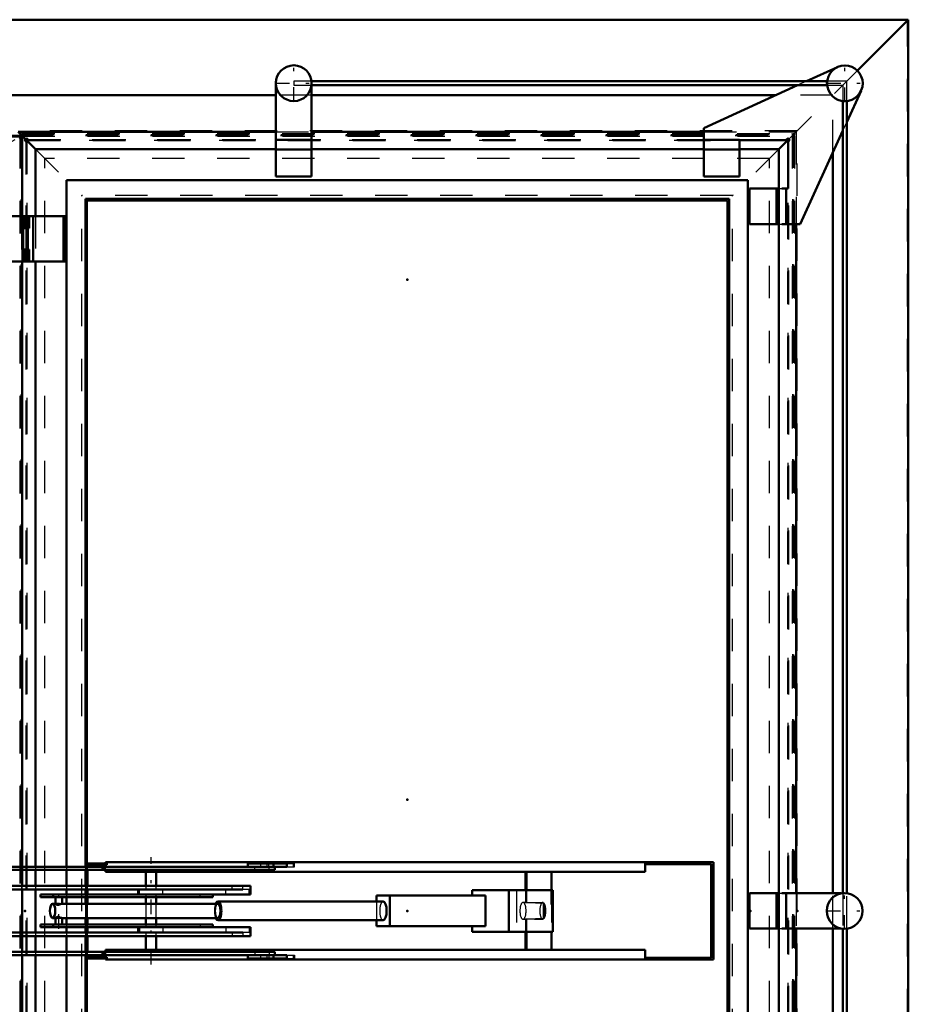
# Model space of a CAD drawing. Header units: millimetres. Extents: x 0 to 428, y 0 to 298.
# Tile 15 of 43: x 111 to 138, y 187 to 218. Entities that reach past the tile are written whole.
import ezdxf

# ---------------------------------------------------------------- set-up
doc = ezdxf.new("R2010")
doc.units = ezdxf.units.MM
doc.linetypes.add('Center', pattern=[1.5, 0.45, -0.5, 0.05, -0.5])
doc.linetypes.add('Dashed', pattern=[2, 1, -1])
for name, color, linetype, lineweight in [('am_0', 7, 'Continuous', 50), ('am_12', 3, 'Continuous', 25), ('am_3', 6, 'Dashed', 25), ('am_6', 2, 'Continuous', 35), ('am_7', 7, 'Center', 25), ('am_9', 7, 'Continuous', 50)]:
    doc.layers.add(name, color=color, linetype=linetype, lineweight=lineweight)

# ---------------------------------------------------------------- blocks, each defined once
blk = doc.blocks.new('76_FGS30012024025O110U_0_in_120240C2125Y1N4N_300Op0__1203')
at = {"layer": 'am_0'}
for p, q in [((102.923, 192.168), (102.923, 191.678)), ((103.423, 192.168), (102.923, 192.168)), ((103.423, 191.678), (103.423, 192.168)), ((113.409, 191.778), (112.788, 191.778)), ((113.36, 191.778), (113.36, 191.818)), ((132.069, 191.818), (113.36, 191.818)), ((113.364, 191.778), (113.364, 191.818)), ((113.409, 191.738), (113.409, 191.778)), ((117.741, 191.778), (118.94, 191.778)), ((117.741, 191.678), (117.741, 191.778)), ((118.537, 191.678), (118.537, 191.778)), ((118.94, 191.678), (118.94, 191.778)), ((129.966, 191.518), (129.966, 191.818)), ((131.424, 191.818), (131.424, 191.758)), ((131.429, 191.818), (131.429, 191.758)), ((132.069, 188.818), (132.069, 191.818)), ((102.773, 191.678), (102.773, 191.578)), ((102.773, 191.678), (118.94, 191.678)), ((102.773, 191.578), (118.579, 191.578)), ((102.923, 191.578), (102.923, 189.058)), ((103.392, 191.578), (103.392, 191.678)), ((103.423, 189.058), (103.423, 191.578)), ((109.181, 191.578), (109.181, 191.093)), ((109.501, 191.093), (109.501, 191.578)), ((112.812, 191.678), (112.812, 191.738)), ((112.812, 191.738), (113.409, 191.738)), ((112.812, 191.093), (112.812, 191.578)), ((113.271, 191.578), (113.271, 191.678)), ((113.36, 191.678), (113.36, 191.738)), ((113.36, 191.518), (113.36, 191.578)), ((113.36, 191.518), (129.966, 191.518)), ((113.364, 191.678), (113.364, 191.738)), ((113.364, 191.518), (113.364, 191.578)), ((114.605, 191.518), (114.605, 191.093)), ((114.925, 191.093), (114.925, 191.518)), ((118.579, 191.578), (118.579, 191.678)), ((126.293, 191.518), (126.293, 190.958)), ((126.321, 191.518), (126.321, 190.958)), ((127.09, 191.518), (127.09, 190.958)), ((129.966, 191.758), (132.009, 191.758)), ((131.999, 191.758), (131.999, 188.878)), ((132.009, 191.758), (132.009, 188.878)), ((107.775, 191.093), (117.826, 191.093)), ((107.775, 190.978), (107.775, 191.093)), ((107.775, 190.978), (117.59, 190.978)), ((107.94, 190.978), (107.94, 191.093)), ((108.469, 190.978), (108.469, 191.093)), ((109.181, 190.978), (109.181, 189.658)), ((109.501, 189.658), (109.501, 190.978)), ((112.812, 190.818), (112.812, 190.978)), ((114.365, 190.978), (114.365, 190.818)), ((117.826, 190.818), (117.826, 191.093)), ((124.652, 190.958), (127.134, 190.958)), ((124.652, 190.958), (124.652, 190.788)), ((125.776, 190.958), (125.776, 189.678)), ((127.134, 190.958), (127.134, 189.678)), ((111.365, 190.738), (111.365, 190.818)), ((111.365, 190.818), (117.826, 190.818)), ((111.365, 190.738), (116.667, 190.738)), ((111.755, 190.738), (111.755, 190.818)), ((111.827, 190.738), (111.827, 190.538)), ((112.027, 190.538), (112.027, 190.738)), ((112.812, 190.538), (112.812, 190.738)), ((114.605, 190.738), (114.605, 190.538)), ((114.925, 190.538), (114.925, 190.738)), ((116.667, 190.738), (116.667, 190.818)), ((121.909, 190.608), (116.823, 190.608)), ((121.707, 190.788), (125.056, 190.788)), ((121.707, 190.788), (121.707, 190.608)), ((122.111, 190.788), (122.111, 189.848)), ((125.056, 190.788), (125.056, 189.848)), ((111.853, 190.538), (111.736, 190.538)), ((116.823, 190.538), (112.026, 190.538)), ((111.736, 190.098), (111.854, 190.098)), ((111.827, 190.098), (111.827, 189.898)), ((112.026, 190.098), (116.823, 190.098)), ((112.027, 189.898), (112.027, 190.099)), ((112.812, 189.898), (112.812, 190.098)), ((114.605, 190.098), (114.605, 189.898)), ((114.925, 189.898), (114.925, 190.098)), ((116.823, 190.028), (121.909, 190.028)), ((121.707, 190.028), (121.707, 189.848)), ((107.792, 189.658), (107.792, 189.543)), ((107.792, 189.658), (117.592, 189.658)), ((107.958, 189.658), (107.958, 189.543)), ((108.489, 189.658), (108.489, 189.543)), ((111.365, 189.898), (116.667, 189.898)), ((111.365, 189.898), (111.365, 189.818)), ((111.365, 189.818), (117.826, 189.818)), ((111.755, 189.898), (111.755, 189.818)), ((112.812, 189.658), (112.812, 189.818)), ((114.365, 189.818), (114.365, 189.658)), ((116.667, 189.898), (116.667, 189.818)), ((117.826, 189.543), (117.826, 189.818)), ((121.707, 189.848), (125.056, 189.848)), ((124.652, 189.848), (124.652, 189.678)), ((124.652, 189.678), (127.134, 189.678)), ((126.293, 189.678), (126.293, 189.118)), ((126.321, 189.678), (126.321, 189.118)), ((127.09, 189.678), (127.09, 189.118)), ((107.792, 189.543), (117.826, 189.543)), ((109.181, 189.543), (109.181, 189.058)), ((109.501, 189.058), (109.501, 189.543)), ((112.812, 189.058), (112.812, 189.543)), ((114.605, 189.543), (114.605, 189.118)), ((114.925, 189.118), (114.925, 189.543)), ((102.773, 189.058), (102.773, 188.958)), ((102.773, 189.058), (118.579, 189.058)), ((103.392, 189.058), (103.392, 188.958)), ((113.271, 189.058), (113.271, 188.958)), ((113.36, 189.118), (113.36, 189.058)), ((113.36, 189.118), (129.966, 189.118)), ((113.364, 189.118), (113.364, 189.058)), ((118.579, 188.958), (118.579, 189.058)), ((129.966, 189.118), (129.966, 188.818)), ((102.773, 188.958), (118.94, 188.958)), ((102.923, 188.958), (102.923, 188.448)), ((103.423, 188.448), (103.423, 188.958)), ((112.788, 188.858), (113.409, 188.858)), ((112.812, 188.898), (112.812, 188.958)), ((113.409, 188.898), (112.812, 188.898)), ((113.36, 188.958), (113.36, 188.898)), ((113.36, 188.858), (113.36, 188.818)), ((113.36, 188.818), (132.069, 188.818)), ((113.364, 188.958), (113.364, 188.898)), ((113.364, 188.858), (113.364, 188.818)), ((113.409, 188.858), (113.409, 188.898)), ((117.741, 188.958), (117.741, 188.858)), ((117.741, 188.858), (118.94, 188.858)), ((118.537, 188.958), (118.537, 188.858)), ((118.94, 188.858), (118.94, 188.958)), ((132.009, 188.878), (129.966, 188.878)), ((131.424, 188.878), (131.424, 188.818)), ((131.429, 188.878), (131.429, 188.818))]:
    blk.add_line(p, q, dxfattribs=at)
for points in [[(112.027, 190.538), (112.026, 190.538), (112.017, 190.535), (111.998, 190.531), (111.97, 190.529), (111.939, 190.53), (111.907, 190.533), (111.876, 190.537), (111.853, 190.538)], [(111.853, 190.098), (111.865, 190.099), (111.892, 190.102), (111.925, 190.106), (111.958, 190.108), (111.987, 190.107), (112.009, 190.104), (112.024, 190.1), (112.027, 190.098)]]:
    blk.add_lwpolyline(points, dxfattribs=at)
for centre, major_axis, start_param, end_param in [((116.823, 190.318), (0, 0.29), 2.43199, 6.992788), ((121.909, 190.318), (0, 0.29), 3.141593, 6.283185), ((116.823, 190.318), (0, 0.22), 3.141593, 6.283185)]:
    blk.add_ellipse(centre, major_axis=major_axis, ratio=0.36721, start_param=start_param, end_param=end_param, dxfattribs=at)
blk.add_ellipse((111.736, 190.318), major_axis=(0, 0.22), ratio=0.36721, dxfattribs=at)
at = {"layer": 'am_12'}
for p, q in [((118.404, 191.578), (118.404, 191.678)), ((114.406, 190.818), (114.406, 190.978)), ((117.067, 190.818), (117.067, 190.978)), ((117.59, 190.978), (117.59, 191.093)), ((114.406, 189.818), (114.406, 189.658)), ((117.067, 189.818), (117.067, 189.658)), ((117.592, 189.658), (117.592, 189.543)), ((118.404, 189.058), (118.404, 188.958))]:
    blk.add_line(p, q, dxfattribs=at)
at = {"layer": 'am_3'}
for p, q in [((112.788, 191.778), (112.76, 191.778)), ((112.76, 191.778), (112.76, 188.858)), ((112.772, 191.778), (112.772, 188.858)), ((113.397, 191.738), (113.397, 191.778)), ((113.4, 191.738), (113.4, 191.778)), ((113.404, 191.778), (113.404, 191.738)), ((118.136, 191.778), (118.136, 191.678)), ((118.337, 191.678), (118.337, 191.778)), ((118.388, 191.678), (118.388, 191.778)), ((118.94, 191.778), (119.184, 191.778)), ((119.141, 191.778), (119.141, 191.678)), ((119.184, 191.678), (119.184, 191.778)), ((129.962, 191.518), (129.962, 191.818)), ((129.962, 191.818), (129.962, 191.758)), ((129.966, 191.818), (129.966, 191.758)), ((132.059, 188.818), (132.059, 191.818)), ((103.068, 191.578), (103.068, 191.678)), ((108.482, 191.578), (108.482, 191.678)), ((112.8, 188.898), (112.8, 191.738)), ((112.812, 191.738), (112.8, 191.738)), ((112.812, 191.578), (112.812, 191.678)), ((113.319, 191.578), (113.319, 191.678)), ((113.36, 191.578), (113.36, 191.678)), ((113.364, 191.578), (113.364, 191.678)), ((117.955, 191.578), (117.955, 191.678)), ((118.94, 191.678), (119.184, 191.678)), ((127.063, 191.518), (127.063, 189.118)), ((129.962, 191.758), (129.966, 191.758)), ((112.812, 190.978), (112.812, 191.093)), ((114.605, 191.093), (114.605, 190.978)), ((114.925, 190.978), (114.925, 191.093)), ((115.123, 190.818), (115.123, 190.978)), ((117.261, 190.978), (117.261, 191.093)), ((117.784, 190.978), (117.59, 190.978)), ((117.784, 190.818), (117.784, 190.978)), ((126.01, 190.958), (126.01, 189.678)), ((126.293, 190.958), (126.293, 190.576)), ((126.321, 190.958), (126.321, 190.566)), ((127.09, 190.958), (127.09, 189.678)), ((112.812, 190.738), (112.812, 190.818)), ((114.605, 190.818), (114.605, 190.738)), ((114.925, 190.738), (114.925, 190.818)), ((116.276, 190.738), (116.276, 190.818)), ((121.707, 190.608), (121.707, 190.028)), ((126.3, 190.577), (126.211, 190.577)), ((126.293, 190.576), (126.822, 190.577)), ((126.868, 190.545), (126.321, 190.566)), ((126.563, 190.577), (126.831, 190.576)), ((126.831, 190.576), (126.831, 190.061)), ((111.827, 190.538), (111.827, 190.526)), ((112.812, 190.098), (112.812, 190.538)), ((114.605, 190.538), (114.605, 190.098)), ((114.925, 190.098), (114.925, 190.538)), ((126.868, 190.092), (126.868, 190.545)), ((111.827, 190.111), (111.827, 190.098)), ((126.211, 190.06), (126.3, 190.06)), ((126.293, 190.061), (126.293, 189.678)), ((126.831, 190.061), (126.293, 190.061)), ((126.321, 190.071), (126.868, 190.092)), ((126.321, 190.071), (126.321, 189.678)), ((126.563, 190.06), (126.822, 190.06)), ((112.812, 189.818), (112.812, 189.898)), ((112.812, 189.543), (112.812, 189.658)), ((114.605, 189.898), (114.605, 189.818)), ((114.605, 189.658), (114.605, 189.543)), ((114.925, 189.818), (114.925, 189.898)), ((114.925, 189.543), (114.925, 189.658)), ((115.123, 189.818), (115.123, 189.658)), ((116.276, 189.898), (116.276, 189.818)), ((117.259, 189.658), (117.259, 189.543)), ((117.784, 189.658), (117.592, 189.658)), ((117.784, 189.818), (117.784, 189.658)), ((103.068, 189.058), (103.068, 188.958)), ((108.482, 189.058), (108.482, 188.958)), ((112.812, 188.958), (112.812, 189.058)), ((113.319, 189.058), (113.319, 188.958)), ((113.36, 189.058), (113.36, 188.958)), ((113.364, 189.058), (113.364, 188.958)), ((117.955, 189.058), (117.955, 188.958)), ((129.962, 189.118), (129.962, 188.818)), ((112.76, 188.858), (112.788, 188.858)), ((112.812, 188.898), (112.8, 188.898)), ((113.397, 188.858), (113.397, 188.898)), ((113.4, 188.858), (113.4, 188.898)), ((113.404, 188.898), (113.404, 188.858)), ((118.136, 188.958), (118.136, 188.858)), ((118.337, 188.858), (118.337, 188.958)), ((118.388, 188.958), (118.388, 188.858)), ((118.94, 188.958), (119.184, 188.958)), ((118.94, 188.858), (119.184, 188.858)), ((119.141, 188.958), (119.141, 188.858)), ((119.184, 188.958), (119.184, 188.858)), ((129.962, 188.878), (129.962, 188.818)), ((129.966, 188.878), (129.962, 188.878)), ((129.966, 188.878), (129.966, 188.818)), ((102.923, 188.448), (102.923, 188.428)), ((103.423, 188.428), (103.423, 188.448)), ((103.423, 188.428), (102.923, 188.428))]:
    blk.add_line(p, q, dxfattribs=at)
for points in [[(126.211, 190.577), (126.203, 190.576), (126.195, 190.573), (126.187, 190.568), (126.179, 190.562), (126.171, 190.553), (126.164, 190.543), (126.157, 190.53), (126.15, 190.517), (126.144, 190.501), (126.138, 190.485), (126.133, 190.467), (126.129, 190.448), (126.125, 190.428), (126.122, 190.407), (126.119, 190.385), (126.118, 190.363), (126.117, 190.341), (126.116, 190.318)], [(126.211, 190.06), (126.219, 190.061), (126.228, 190.064), (126.236, 190.069), (126.244, 190.075), (126.251, 190.084), (126.259, 190.094), (126.266, 190.106), (126.272, 190.12), (126.278, 190.135), (126.284, 190.152), (126.289, 190.17), (126.294, 190.189), (126.297, 190.209), (126.301, 190.23), (126.303, 190.252), (126.305, 190.274), (126.306, 190.296), (126.306, 190.318), (126.306, 190.341), (126.305, 190.363), (126.303, 190.385), (126.301, 190.407), (126.297, 190.428), (126.294, 190.448), (126.289, 190.467), (126.284, 190.485), (126.278, 190.501), (126.272, 190.517), (126.266, 190.53), (126.259, 190.543), (126.251, 190.553), (126.244, 190.562), (126.236, 190.568), (126.228, 190.573), (126.219, 190.576), (126.211, 190.577)], [(126.3, 190.577), (126.294, 190.576), (126.293, 190.576)], [(126.321, 190.566), (126.315, 190.572), (126.308, 190.576), (126.302, 190.577), (126.3, 190.577)], [(111.853, 190.538), (111.85, 190.538), (111.834, 190.536), (111.827, 190.529), (111.827, 190.527)], [(111.827, 190.527), (111.83, 190.518), (111.843, 190.505), (111.869, 190.495), (111.893, 190.493), (111.919, 190.496), (111.927, 190.498)], [(111.927, 190.498), (111.961, 190.509), (111.99, 190.522), (112.014, 190.533), (112.026, 190.538), (112.027, 190.538)], [(126.116, 190.318), (126.117, 190.296), (126.118, 190.274), (126.119, 190.252), (126.122, 190.23), (126.125, 190.209), (126.129, 190.189), (126.133, 190.17), (126.138, 190.152), (126.144, 190.135), (126.15, 190.12), (126.157, 190.106), (126.164, 190.094), (126.171, 190.084), (126.179, 190.075), (126.187, 190.069), (126.195, 190.064), (126.203, 190.061), (126.211, 190.06)], [(111.927, 190.139), (111.9, 190.144), (111.874, 190.143), (111.854, 190.137), (111.838, 190.127), (111.828, 190.115), (111.827, 190.11)], [(111.827, 190.11), (111.83, 190.104), (111.844, 190.099), (111.853, 190.098)], [(112.027, 190.098), (112.027, 190.099), (112.02, 190.101), (112.004, 190.108), (111.981, 190.119), (111.95, 190.132), (111.927, 190.139)], [(126.293, 190.061), (126.299, 190.06), (126.3, 190.06)], [(126.3, 190.06), (126.306, 190.061), (126.313, 190.064), (126.319, 190.069), (126.321, 190.071)]]:
    blk.add_lwpolyline(points, dxfattribs=at)
for centre, major_axis, ratio, start_param, end_param in [((121.909, 190.318), (0, 0.29), 0.36721, 0, 3.141593), ((126.822, 190.318), (0, 0.259), 0.359946, 6.185236, 9.522727), ((116.823, 190.318), (0, 0.29), 0.36721, 0.709603, 2.43199), ((116.823, 190.318), (0, 0.22), 0.36721, 0, 3.141593), ((126.822, 190.318), (0, 0.259), 0.359946, 3.648858, 5.77592)]:
    blk.add_ellipse(centre, major_axis=major_axis, ratio=ratio, start_param=start_param, end_param=end_param, dxfattribs=at)
at = {"layer": 'am_7'}
for p, q in [((103.173, 192.355), (103.173, 188.241)), ((109.341, 188.822), (109.341, 191.814)), ((114.765, 188.668), (114.765, 191.968)), ((111.927, 189.768), (111.927, 190.868))]:
    blk.add_line(p, q, dxfattribs=at)
at = {"layer": 'am_6'}
for tag, p, flags in [('NB', (137.069, 192.355), 8), ('NN', (137.069, 191.855), 8), ('NT', (137.069, 191.355), 8), ('NBSYN', (137.069, 190.855), 8), ('LINA', (137.069, 190.355), 8), ('CATALOG', (137.069, 189.855), 8), ('IDNR', (137.069, 189.355), 8), ('PN', (137.069, 188.855), 8), ('LODLEVEL', (137.069, 188.355), 8), ('L', (137.069, 187.855), 8), ('W', (137.069, 187.355), 8), ('DP', (137.069, 186.855), 8), ('OP', (137.069, 186.355), 8), ('OC', (137.069, 185.855), 8), ('BA', (137.069, 185.355), 8), ('ExcludeFromBOM', (137.069, 184.355), 8), ('PSOL_0', (137.069, 183.855), 9), ('PSOL_1', (137.069, 183.355), 9), ('PSOL_2', (137.069, 182.855), 9), ('PSOL_3', (137.069, 182.355), 9)]:
    blk.add_attdef(tag, p, '', height=0.5, dxfattribs=dict(at, flags=flags))
blk = doc.blocks.new('77_FGS300120240135U_0_in_120240C2125Y1N4N_300Op0__1203')
at = {"layer": 'am_0'}
for p, q in [((118.61, 215.849), (118.607, 215.849)), ((118.607, 215.849), (118.607, 212.912)), ((119.707, 215.721), (119.707, 212.912)), ((119.707, 214.045), (118.607, 214.045)), ((119.707, 213.745), (118.607, 213.745)), ((119.707, 212.912), (118.607, 212.912))]:
    blk.add_line(p, q, dxfattribs=at)
blk.add_circle((119.157, 215.785), 0.55, dxfattribs=at)
at = {"layer": 'am_3'}
for p, q in [((119.707, 215.849), (119.707, 215.721)), ((119.707, 214.029), (118.607, 214.029)), ((119.707, 213.729), (118.607, 213.729))]:
    blk.add_line(p, q, dxfattribs=at)
at = {"layer": 'am_7'}
for p, q in [((119.157, 215.208), (119.157, 216.363)), ((118.579, 215.785), (119.734, 215.785))]:
    blk.add_line(p, q, dxfattribs=at)
at = {"layer": 'am_6'}
for tag, p, flags in [('NB', (124.734, 216.363), 8), ('NN', (124.734, 215.863), 8), ('NT', (124.734, 215.363), 8), ('NBSYN', (124.734, 214.863), 8), ('LINA', (124.734, 214.363), 8), ('CATALOG', (124.734, 213.863), 8), ('IDNR', (124.734, 213.363), 8), ('PN', (124.734, 212.863), 8), ('LODLEVEL', (124.734, 212.363), 8), ('L', (124.734, 211.863), 8), ('W', (124.734, 211.363), 8), ('PPATH', (124.734, 210.863), 8), ('ExcludeFromBOM', (124.734, 209.863), 8), ('PSOL_0', (124.734, 209.363), 9), ('PSOL_1', (124.734, 208.863), 9), ('PSOL_2', (124.734, 208.363), 9)]:
    blk.add_attdef(tag, p, '', height=0.5, dxfattribs=dict(at, flags=flags))
blk = doc.blocks.new('78_FGS300120240134U_0_in_120240C2125Y1N4N_300Op0__1203')
at = {"layer": 'am_0'}
for p, q in [((135.886, 216.282), (134.939, 215.849)), ((134.66, 215.721), (131.778, 214.405)), ((136.175, 214.589), (136.615, 215.553)), ((131.778, 214.405), (131.778, 212.912)), ((134.738, 211.445), (136.055, 214.326)), ((132.878, 214.045), (131.778, 214.045)), ((132.878, 214.045), (132.878, 212.912)), ((132.878, 214.034), (134.368, 214.034)), ((134.368, 214.034), (134.368, 212.545)), ((132.878, 213.745), (131.778, 213.745)), ((132.878, 212.912), (131.778, 212.912)), ((133.178, 212.545), (134.051, 212.545)), ((133.178, 212.545), (133.178, 211.445)), ((134.011, 212.545), (134.011, 211.445)), ((134.174, 212.545), (134.368, 212.545)), ((134.311, 212.545), (134.311, 211.445)), ((133.178, 211.445), (134.051, 211.445)), ((134.174, 211.445), (134.738, 211.445))]:
    blk.add_line(p, q, dxfattribs=at)
blk.add_circle((136.115, 215.781), 0.55, dxfattribs=at)
at = {"layer": 'am_3'}
for p, q in [((134.939, 215.849), (134.66, 215.721)), ((136.055, 214.326), (136.175, 214.589)), ((132.878, 214.029), (131.778, 214.029)), ((132.878, 213.729), (131.778, 213.729)), ((133.995, 212.545), (133.995, 211.445)), ((134.051, 212.545), (134.174, 212.545)), ((134.295, 212.545), (134.295, 211.445)), ((134.051, 211.445), (134.174, 211.445))]:
    blk.add_line(p, q, dxfattribs=at)
at = {"layer": 'am_7'}
for p, q in [((136.115, 215.204), (136.115, 216.359)), ((135.537, 215.781), (136.692, 215.781))]:
    blk.add_line(p, q, dxfattribs=at)
at = {"layer": 'am_6'}
for tag, p, flags in [('NB', (141.692, 216.359), 8), ('NN', (141.692, 215.859), 8), ('NT', (141.692, 215.359), 8), ('NBSYN', (141.692, 214.859), 8), ('LINA', (141.692, 214.359), 8), ('CATALOG', (141.692, 213.859), 8), ('IDNR', (141.692, 213.359), 8), ('PN', (141.692, 212.859), 8), ('LODLEVEL', (141.692, 212.359), 8), ('L', (141.692, 211.859), 8), ('W', (141.692, 211.359), 8), ('PPATH', (141.692, 210.859), 8), ('ExcludeFromBOM', (141.692, 209.859), 8), ('PSOL_0', (141.692, 209.359), 9), ('PSOL_1', (141.692, 208.859), 9), ('PSOL_2', (141.692, 208.359), 9)]:
    blk.add_attdef(tag, p, '', height=0.5, dxfattribs=dict(at, flags=flags))
blk = doc.blocks.new('79_FGS300120240133U_0_in_120240C2125Y1N4N_300Op0__1203')
at = {"layer": 'am_0'}
for p, q in [((133.178, 190.858), (134.051, 190.858)), ((133.178, 190.858), (133.178, 189.778)), ((134.011, 190.858), (134.011, 189.778)), ((134.174, 190.858), (136.003, 190.858)), ((134.311, 190.858), (134.311, 189.778)), ((133.178, 189.778), (134.051, 189.778)), ((134.174, 189.778), (136.003, 189.778))]:
    blk.add_line(p, q, dxfattribs=at)
blk.add_circle((136.107, 190.318), 0.55, dxfattribs=at)
at = {"layer": 'am_3'}
for p, q in [((133.995, 190.858), (133.995, 189.778)), ((134.051, 190.858), (134.174, 190.858)), ((134.295, 190.858), (134.295, 189.778)), ((134.051, 189.778), (134.174, 189.778))]:
    blk.add_line(p, q, dxfattribs=at)
at = {"layer": 'am_7'}
for p, q in [((136.107, 189.741), (136.107, 190.896)), ((135.53, 190.318), (136.685, 190.318))]:
    blk.add_line(p, q, dxfattribs=at)
at = {"layer": 'am_6'}
for tag, p, flags in [('NB', (141.685, 190.896), 8), ('NN', (141.685, 190.396), 8), ('NT', (141.685, 189.896), 8), ('NBSYN', (141.685, 189.396), 8), ('LINA', (141.685, 188.896), 8), ('CATALOG', (141.685, 188.396), 8), ('IDNR', (141.685, 187.896), 8), ('PN', (141.685, 187.396), 8), ('LODLEVEL', (141.685, 186.896), 8), ('L', (141.685, 186.396), 8), ('W', (141.685, 185.896), 8), ('PPATH', (141.685, 185.396), 8), ('ExcludeFromBOM', (141.685, 184.396), 8), ('PSOL_0', (141.685, 183.896), 9), ('PSOL_1', (141.685, 183.396), 9), ('PSOL_2', (141.685, 182.896), 9)]:
    blk.add_attdef(tag, p, '', height=0.5, dxfattribs=dict(at, flags=flags))
blk = doc.blocks.new('82_Flat_Glass_Skylight_300120240_13_0_in_120240C2125Y1N4N_300Op0__1203')
at = {"layer": 'am_0'}
for p, q in [((135.569, 215.849), (119.703, 215.849)), ((119.703, 215.721), (135.568, 215.721)), ((136.055, 215.235), (136.055, 190.866)), ((136.175, 190.864), (136.175, 215.235)), ((136.055, 189.771), (136.055, 165.403)), ((136.175, 165.401), (136.175, 189.773))]:
    blk.add_line(p, q, dxfattribs=at)
at = {"layer": 'am_3'}
for p, q in [((119.703, 215.849), (119.157, 215.849)), ((119.157, 215.849), (119.157, 215.721)), ((119.157, 215.721), (119.703, 215.721)), ((135.568, 215.721), (136.055, 215.721)), ((136.175, 215.849), (135.569, 215.849)), ((136.055, 215.721), (136.055, 215.235)), ((136.175, 215.235), (136.175, 215.849)), ((136.055, 190.866), (136.055, 189.771)), ((136.175, 189.773), (136.175, 190.864))]:
    blk.add_line(p, q, dxfattribs=at)
at = {"layer": 'am_6'}
for tag, p, flags in [('NB', (141.175, 215.849), 8), ('NN', (141.175, 215.349), 8), ('NT', (141.175, 214.849), 8), ('NBSYN', (141.175, 214.349), 8), ('LINA', (141.175, 213.849), 8), ('CATALOG', (141.175, 213.349), 8), ('IDNR', (141.175, 212.849), 8), ('PN', (141.175, 212.349), 8), ('LODLEVEL', (141.175, 211.849), 8), ('L', (141.175, 211.349), 8), ('W', (141.175, 210.849), 8), ('PPATH', (141.175, 210.349), 8), ('ExcludeFromBOM', (141.175, 209.349), 8), ('PSOL_0', (141.175, 208.849), 9), ('PSOL_1', (141.175, 208.349), 9), ('PSOL_2', (141.175, 207.849), 9)]:
    blk.add_attdef(tag, p, '', height=0.5, dxfattribs=dict(at, flags=flags))
blk = doc.blocks.new('88_FGS30012024025O33U_0_in_120240C2125Y1N4N_300Op0__1203')
at = {"layer": 'am_0'}
for p, q in [((110.784, 214.164), (97.196, 214.164)), ((110.777, 214.123), (110.716, 214.072)), ((110.795, 211.698), (110.795, 214.153)), ((110.134, 211.698), (110.958, 211.698)), ((110.818, 211.698), (110.818, 211.328)), ((110.958, 211.378), (110.958, 211.698)), ((110.829, 211.328), (110.829, 211.378)), ((110.958, 211.378), (110.829, 211.378)), ((110.818, 210.668), (110.818, 210.298)), ((110.829, 210.618), (110.829, 210.668)), ((110.958, 210.618), (110.829, 210.618)), ((110.958, 210.298), (110.958, 210.618)), ((110.134, 210.298), (110.958, 210.298)), ((110.795, 191.678), (110.795, 210.298)), ((110.795, 191.093), (110.795, 191.578)), ((110.795, 189.658), (110.795, 190.978)), ((110.795, 189.058), (110.795, 189.543)), ((110.795, 170.338), (110.795, 188.958))]:
    blk.add_line(p, q, dxfattribs=at)
for points in [[(110.795, 214.153), (110.795, 214.151), (110.795, 214.149), (110.794, 214.147), (110.793, 214.145), (110.793, 214.143), (110.792, 214.141), (110.79, 214.139), (110.789, 214.136), (110.788, 214.134), (110.786, 214.132), (110.784, 214.13), (110.782, 214.128), (110.781, 214.126), (110.779, 214.124), (110.777, 214.123)], [(110.784, 214.164), (110.786, 214.163), (110.788, 214.163), (110.789, 214.163), (110.79, 214.162), (110.792, 214.161), (110.793, 214.16), (110.793, 214.159), (110.794, 214.158), (110.795, 214.156), (110.795, 214.155), (110.795, 214.153)]]:
    blk.add_lwpolyline(points, dxfattribs=at)
at = {"layer": 'am_12'}
for p, q in [((110.777, 214.123), (97.236, 214.123)), ((110.777, 214.123), (110.777, 211.698)), ((110.777, 210.298), (110.777, 191.678)), ((110.777, 191.578), (110.777, 191.093)), ((110.777, 190.978), (110.777, 189.658)), ((110.777, 189.543), (110.777, 189.058)), ((110.777, 188.958), (110.777, 170.338))]:
    blk.add_line(p, q, dxfattribs=at)
at = {"layer": 'am_3'}
for p, q in [((110.77, 214.159), (97.187, 214.159)), ((109.713, 213.558), (110.77, 214.159)), ((110.77, 214.159), (110.77, 166.478)), ((110.777, 211.698), (110.777, 210.298)), ((110.795, 210.298), (110.795, 211.698)), ((110.82, 210.298), (110.82, 211.698)), ((110.858, 211.698), (110.858, 211.378)), ((110.859, 211.378), (110.859, 211.698)), ((110.884, 211.378), (110.884, 211.698)), ((110.886, 211.378), (110.886, 211.698)), ((110.918, 211.378), (110.918, 211.698)), ((110.818, 211.328), (110.818, 210.668)), ((110.82, 211.378), (110.82, 210.618)), ((110.82, 211.378), (110.829, 211.378)), ((110.823, 210.618), (110.823, 211.378)), ((110.824, 211.378), (110.824, 210.618)), ((110.829, 210.668), (110.829, 211.328)), ((110.82, 210.618), (110.829, 210.618)), ((110.858, 210.618), (110.858, 210.298)), ((110.859, 210.298), (110.859, 210.618)), ((110.884, 210.298), (110.884, 210.618)), ((110.886, 210.298), (110.886, 210.618)), ((110.918, 210.298), (110.918, 210.618)), ((110.777, 191.678), (110.777, 191.578)), ((110.795, 191.578), (110.795, 191.678)), ((110.777, 191.093), (110.777, 190.978)), ((110.795, 190.978), (110.795, 191.093)), ((110.777, 189.658), (110.777, 189.543)), ((110.795, 189.543), (110.795, 189.658)), ((110.777, 189.058), (110.777, 188.958)), ((110.795, 188.958), (110.795, 189.058))]:
    blk.add_line(p, q, dxfattribs=at)
blk.add_lwpolyline([(110.77, 214.159), (110.772, 214.16), (110.774, 214.161), (110.777, 214.162), (110.779, 214.163), (110.781, 214.163), (110.783, 214.163), (110.784, 214.164)], dxfattribs=at)
at = {"layer": 'am_6'}
for tag, p, flags in [('NB', (115.958, 214.164), 8), ('NN', (115.958, 213.664), 8), ('NT', (115.958, 213.164), 8), ('NBSYN', (115.958, 212.664), 8), ('LINA', (115.958, 212.164), 8), ('CATALOG', (115.958, 211.664), 8), ('IDNR', (115.958, 211.164), 8), ('PN', (115.958, 210.664), 8), ('LODLEVEL', (115.958, 210.164), 8), ('L', (115.958, 209.664), 8), ('W', (115.958, 209.164), 8), ('DP', (115.958, 208.664), 8), ('OP', (115.958, 208.164), 8), ('OC', (115.958, 207.664), 8), ('ExcludeFromBOM', (115.958, 206.664), 8), ('PSOL_0', (115.958, 206.164), 9), ('PSOL_1', (115.958, 205.664), 9), ('PSOL_2', (115.958, 205.164), 9)]:
    blk.add_attdef(tag, p, '', height=0.5, dxfattribs=dict(at, flags=flags))
blk = doc.blocks.new('89_FGS300120240223U_0_in_120240C2125Y1N4N_300Op0__1203')
at = {"layer": 'am_0'}
for p, q in [((110.68, 214.286), (118.607, 214.286)), ((111.208, 213.758), (110.68, 214.286)), ((119.707, 214.286), (131.778, 214.286)), ((134.364, 214.034), (134.088, 213.758)), ((111.208, 213.758), (118.607, 213.758)), ((111.208, 213.758), (111.208, 211.698)), ((119.707, 213.758), (131.778, 213.758)), ((132.878, 213.758), (134.088, 213.758)), ((134.088, 213.758), (134.088, 166.878)), ((112.168, 212.798), (133.128, 212.798)), ((112.168, 212.798), (112.168, 191.678)), ((133.128, 212.798), (133.128, 167.838)), ((112.744, 212.222), (132.552, 212.222)), ((112.744, 212.222), (112.744, 191.678)), ((112.788, 212.178), (132.508, 212.178)), ((112.788, 212.178), (112.788, 191.678)), ((132.508, 212.178), (132.508, 168.458)), ((132.552, 212.222), (132.552, 168.414)), ((110.958, 211.698), (112.148, 211.698)), ((111.02, 211.328), (111.02, 211.698)), ((111.138, 210.298), (111.138, 211.698)), ((112.068, 210.298), (112.068, 211.698)), ((112.146, 210.298), (112.146, 211.698)), ((112.148, 210.298), (112.148, 211.698)), ((110.798, 211.328), (110.798, 210.668)), ((110.798, 211.328), (111.02, 211.328)), ((110.956, 211.378), (110.956, 211.328)), ((110.969, 210.668), (110.969, 211.328)), ((134.616, 211.445), (134.616, 190.858)), ((111.02, 210.668), (110.798, 210.668)), ((110.956, 210.668), (110.956, 210.618)), ((111.02, 210.298), (111.02, 210.668)), ((110.958, 210.298), (112.148, 210.298)), ((111.208, 210.298), (111.208, 191.678)), ((111.208, 191.578), (111.208, 191.093)), ((112.168, 191.578), (112.168, 191.093)), ((112.744, 191.578), (112.744, 191.093)), ((112.788, 191.578), (112.788, 191.093)), ((111.208, 190.978), (111.208, 189.658)), ((112.168, 190.978), (112.168, 190.818)), ((112.744, 190.978), (112.744, 190.818)), ((112.788, 190.978), (112.788, 190.818)), ((112.168, 190.738), (112.168, 190.538)), ((112.744, 190.738), (112.744, 190.538)), ((112.788, 190.738), (112.788, 190.538)), ((112.168, 190.098), (112.168, 189.898)), ((112.744, 190.098), (112.744, 189.898)), ((112.788, 190.098), (112.788, 189.898)), ((112.168, 189.818), (112.168, 189.658)), ((112.744, 189.818), (112.744, 189.658)), ((112.788, 189.818), (112.788, 189.658)), ((134.616, 189.778), (134.616, 169.192)), ((111.208, 189.543), (111.208, 189.058)), ((112.168, 189.543), (112.168, 189.058)), ((112.744, 189.543), (112.744, 189.058)), ((112.788, 189.543), (112.788, 189.058)), ((111.208, 188.958), (111.208, 170.338)), ((112.168, 188.958), (112.168, 167.838)), ((112.744, 188.958), (112.744, 168.414)), ((112.788, 188.958), (112.788, 168.458))]:
    blk.add_line(p, q, dxfattribs=at)
at = {"layer": 'am_3'}
for p, q in [((110.73, 214.236), (110.772, 214.236)), ((110.73, 214.236), (110.73, 214.195)), ((110.73, 214.195), (110.758, 214.208)), ((110.745, 214.18), (110.73, 214.195)), ((110.772, 214.236), (110.758, 214.208)), ((110.761, 214.205), (134.535, 214.205)), ((110.761, 214.205), (110.761, 166.432)), ((110.787, 214.221), (110.772, 214.236)), ((110.807, 214.231), (110.787, 214.221)), ((110.787, 214.221), (110.787, 166.416)), ((110.787, 214.18), (110.807, 214.19)), ((110.789, 214.208), (110.802, 214.236)), ((110.789, 214.208), (134.507, 214.208)), ((110.807, 214.19), (110.789, 214.208)), ((110.802, 214.236), (134.494, 214.236)), ((110.802, 214.236), (110.807, 214.231)), ((110.807, 214.231), (110.807, 214.19)), ((118.607, 214.286), (119.707, 214.286)), ((131.778, 214.286), (134.616, 214.286)), ((134.616, 214.286), (134.364, 214.034)), ((134.489, 214.231), (134.494, 214.236)), ((134.509, 214.221), (134.489, 214.231)), ((134.489, 214.231), (134.489, 214.19)), ((134.507, 214.208), (134.489, 214.19)), ((134.489, 214.19), (134.509, 214.18)), ((134.494, 214.236), (134.507, 214.208)), ((134.524, 214.236), (134.509, 214.221)), ((134.509, 214.221), (134.509, 166.416)), ((134.524, 214.236), (134.566, 214.236)), ((134.538, 214.208), (134.524, 214.236)), ((134.535, 214.205), (134.535, 166.432)), ((134.538, 214.208), (134.566, 214.195)), ((134.566, 214.195), (134.551, 214.18)), ((134.566, 214.236), (134.566, 214.195)), ((134.616, 214.286), (134.616, 211.445)), ((110.758, 214.178), (110.73, 214.164)), ((110.73, 214.164), (110.73, 166.473)), ((110.73, 214.164), (110.735, 214.159)), ((110.735, 214.159), (110.745, 214.18)), ((110.735, 214.159), (110.777, 214.159)), ((110.745, 214.18), (134.551, 214.18)), ((110.777, 214.159), (110.758, 214.178)), ((110.758, 214.178), (110.758, 166.459)), ((110.787, 214.18), (110.777, 214.159)), ((110.807, 214.159), (134.489, 214.159)), ((110.807, 214.159), (110.807, 166.478)), ((110.871, 214.053), (110.859, 214.029)), ((110.859, 214.029), (134.437, 214.029)), ((110.859, 214.029), (110.914, 213.975)), ((110.9, 214.025), (110.871, 214.053)), ((110.871, 214.053), (110.913, 214.053)), ((110.914, 214.053), (110.9, 214.025)), ((110.9, 214.025), (110.942, 214.025)), ((110.913, 214.095), (110.938, 214.107)), ((110.942, 214.066), (110.913, 214.095)), ((110.913, 214.095), (110.913, 214.053)), ((110.913, 214.017), (110.938, 214.029)), ((110.942, 213.988), (110.913, 214.017)), ((110.913, 214.017), (110.913, 166.62)), ((110.914, 214.053), (110.942, 214.066)), ((110.914, 213.975), (110.942, 213.988)), ((110.914, 213.975), (110.914, 166.662)), ((110.938, 214.107), (110.938, 166.53)), ((110.938, 214.107), (110.992, 214.053)), ((110.95, 214.053), (110.938, 214.029)), ((110.942, 214.066), (110.942, 214.025)), ((110.942, 213.988), (110.942, 166.649)), ((110.978, 214.025), (110.95, 214.053)), ((110.95, 214.053), (134.346, 214.053)), ((110.992, 214.053), (110.978, 214.025)), ((110.978, 214.025), (134.318, 214.025)), ((110.992, 214.053), (134.304, 214.053)), ((134.304, 214.053), (134.358, 214.107)), ((134.318, 214.025), (134.304, 214.053)), ((134.346, 214.053), (134.318, 214.025)), ((134.358, 214.029), (134.346, 214.053)), ((134.383, 214.095), (134.354, 214.066)), ((134.354, 214.066), (134.354, 214.025)), ((134.354, 214.066), (134.382, 214.053)), ((134.354, 214.025), (134.396, 214.025)), ((134.383, 214.017), (134.354, 213.988)), ((134.354, 213.988), (134.354, 166.649)), ((134.354, 213.988), (134.382, 213.975)), ((134.358, 214.107), (134.383, 214.095)), ((134.358, 214.107), (134.358, 166.53)), ((134.358, 214.029), (134.383, 214.017)), ((134.396, 214.025), (134.382, 214.053)), ((134.382, 213.975), (134.437, 214.029)), ((134.382, 213.975), (134.382, 166.662)), ((134.383, 214.095), (134.383, 214.053)), ((134.383, 214.053), (134.424, 214.053)), ((134.383, 214.017), (134.383, 166.62)), ((134.424, 214.053), (134.396, 214.025)), ((134.437, 214.029), (134.424, 214.053)), ((134.489, 214.159), (134.489, 166.478)), ((134.519, 214.159), (134.509, 214.18)), ((134.538, 214.178), (134.519, 214.159)), ((134.519, 214.159), (134.561, 214.159)), ((134.566, 214.164), (134.538, 214.178)), ((134.538, 214.178), (134.538, 166.459)), ((134.551, 214.18), (134.561, 214.159)), ((134.561, 214.159), (134.566, 214.164)), ((134.566, 214.164), (134.566, 166.473)), ((118.607, 213.758), (119.707, 213.758)), ((131.778, 213.758), (132.878, 213.758)), ((110.956, 211.698), (110.956, 211.378)), ((111.157, 210.298), (111.157, 211.698)), ((111.208, 211.698), (111.208, 210.298)), ((110.838, 211.328), (110.838, 210.668)), ((110.927, 210.668), (110.927, 211.328)), ((110.929, 210.668), (110.929, 211.328)), ((110.959, 210.668), (110.959, 211.328)), ((110.956, 210.618), (110.956, 210.298)), ((111.208, 191.678), (111.208, 191.578)), ((112.168, 191.678), (112.168, 191.578)), ((112.744, 191.678), (112.744, 191.578)), ((112.788, 191.678), (112.788, 191.578)), ((111.208, 191.093), (111.208, 190.978)), ((112.168, 191.093), (112.168, 190.978)), ((112.744, 191.093), (112.744, 190.978)), ((112.788, 191.093), (112.788, 190.978)), ((112.168, 190.818), (112.168, 190.738)), ((112.744, 190.818), (112.744, 190.738)), ((112.788, 190.818), (112.788, 190.738)), ((134.616, 190.858), (134.616, 189.778)), ((112.168, 190.538), (112.168, 190.098)), ((112.744, 190.538), (112.744, 190.098)), ((112.788, 190.538), (112.788, 190.098)), ((111.208, 189.658), (111.208, 189.543)), ((112.168, 189.898), (112.168, 189.818)), ((112.168, 189.658), (112.168, 189.543)), ((112.744, 189.898), (112.744, 189.818)), ((112.744, 189.658), (112.744, 189.543)), ((112.788, 189.898), (112.788, 189.818)), ((112.788, 189.658), (112.788, 189.543)), ((111.208, 189.058), (111.208, 188.958)), ((112.168, 189.058), (112.168, 188.958)), ((112.744, 189.058), (112.744, 188.958)), ((112.788, 189.058), (112.788, 188.958))]:
    blk.add_line(p, q, dxfattribs=at)
at = {"layer": 'am_6'}
for tag, p, flags in [('NB', (139.616, 214.286), 8), ('NN', (139.616, 213.786), 8), ('NT', (139.616, 213.286), 8), ('NBSYN', (139.616, 212.786), 8), ('LINA', (139.616, 212.286), 8), ('CATALOG', (139.616, 211.786), 8), ('IDNR', (139.616, 211.286), 8), ('PN', (139.616, 210.786), 8), ('LODLEVEL', (139.616, 210.286), 8), ('L', (139.616, 209.786), 8), ('W', (139.616, 209.286), 8), ('DP', (139.616, 208.786), 8), ('ExcludeFromBOM', (139.616, 207.786), 8), ('PSOL_0', (139.616, 207.286), 9), ('PSOL_1', (139.616, 206.786), 9), ('PSOL_2', (139.616, 206.286), 9)]:
    blk.add_attdef(tag, p, '', height=0.5, dxfattribs=dict(at, flags=flags))
blk = doc.blocks.new('90_FGS30012024025101U_0_in_120240C2125Y1N4N_300Op0__1203')
at = {"layer": 'am_0'}
for p, q in [((138.068, 217.739), (107.228, 217.739)), ((136.502, 216.172), (138.068, 217.739)), ((138.068, 162.898), (138.068, 217.739)), ((118.607, 215.419), (109.547, 215.419)), ((133.999, 215.419), (119.707, 215.419)), ((135.749, 190.858), (135.749, 213.657)), ((135.749, 166.941), (135.749, 189.778))]:
    blk.add_line(p, q, dxfattribs=at)
at = {"layer": 'am_12'}
for p, q in [((138.05, 217.72), (107.246, 217.72)), ((138.05, 162.917), (138.05, 217.72))]:
    blk.add_line(p, q, dxfattribs=at)
at = {"layer": 'am_3'}
for p, q in [((138.048, 217.719), (107.248, 217.719)), ((138.048, 162.918), (138.048, 217.719)), ((136.502, 216.172), (134.616, 214.286)), ((119.707, 215.419), (118.607, 215.419)), ((135.749, 215.419), (133.999, 215.419)), ((135.749, 213.657), (135.749, 215.419)), ((134.648, 214.318), (110.648, 214.318)), ((134.648, 166.318), (134.648, 214.318)), ((111.208, 213.758), (112.637, 212.329)), ((134.088, 213.758), (132.659, 212.329)), ((133.798, 213.468), (111.498, 213.468)), ((111.498, 167.169), (111.498, 213.468)), ((133.798, 167.169), (133.798, 213.468)), ((112.637, 168.308), (112.637, 212.329)), ((132.659, 212.329), (112.637, 212.329)), ((132.659, 168.308), (132.659, 212.329)), ((135.749, 189.778), (135.749, 190.858))]:
    blk.add_line(p, q, dxfattribs=at)
at = {"layer": 'am_6'}
for tag, p, flags in [('NB', (143.068, 217.739), 8), ('NN', (143.068, 217.239), 8), ('NT', (143.068, 216.739), 8), ('NBSYN', (143.068, 216.239), 8), ('LINA', (143.068, 215.739), 8), ('CATALOG', (143.068, 215.239), 8), ('IDNR', (143.068, 214.739), 8), ('PN', (143.068, 214.239), 8), ('LODLEVEL', (143.068, 213.739), 8), ('L', (143.068, 213.239), 8), ('W', (143.068, 212.739), 8), ('DP', (143.068, 212.239), 8), ('OP', (143.068, 211.739), 8), ('BA', (143.068, 211.239), 8), ('RT', (143.068, 210.739), 8), ('ExcludeFromBOM', (143.068, 209.739), 8), ('PSOL_0', (143.068, 209.239), 9), ('PSOL_1', (143.068, 208.739), 9), ('PSOL_2', (143.068, 208.239), 9)]:
    blk.add_attdef(tag, p, '', height=0.5, dxfattribs=dict(at, flags=flags))

msp = doc.modelspace()

# ---------------------------------------------------------------- linework, layer by layer
at = {"layer": 'am_9'}
for p in [(122.648, 209.739), (122.648, 193.738), (110.888, 190.318), (110.888, 190.318), (122.648, 190.318), (122.648, 190.318), (122.648, 190.318), (122.648, 190.318), (122.648, 190.318), (122.648, 190.318), (122.648, 190.318), (122.648, 190.318), (122.648, 190.318), (122.648, 190.318), (122.648, 190.318), (122.648, 190.318), (122.648, 190.318), (122.648, 190.318), (122.648, 190.318), (133.204, 190.318), (134.648, 190.318)]:
    msp.add_point(p, dxfattribs=at)

# ---------------------------------------------------------------- block references
for name in ['90_FGS30012024025101U_0_in_120240C2125Y1N4N_300Op0__1203', '77_FGS300120240135U_0_in_120240C2125Y1N4N_300Op0__1203', '78_FGS300120240134U_0_in_120240C2125Y1N4N_300Op0__1203', '82_Flat_Glass_Skylight_300120240_13_0_in_120240C2125Y1N4N_300Op0__1203', '89_FGS300120240223U_0_in_120240C2125Y1N4N_300Op0__1203', '88_FGS30012024025O33U_0_in_120240C2125Y1N4N_300Op0__1203', '76_FGS30012024025O110U_0_in_120240C2125Y1N4N_300Op0__1203', '79_FGS300120240133U_0_in_120240C2125Y1N4N_300Op0__1203']:
    msp.add_blockref(name, (0, 0))

doc.saveas('drawing.dxf')
